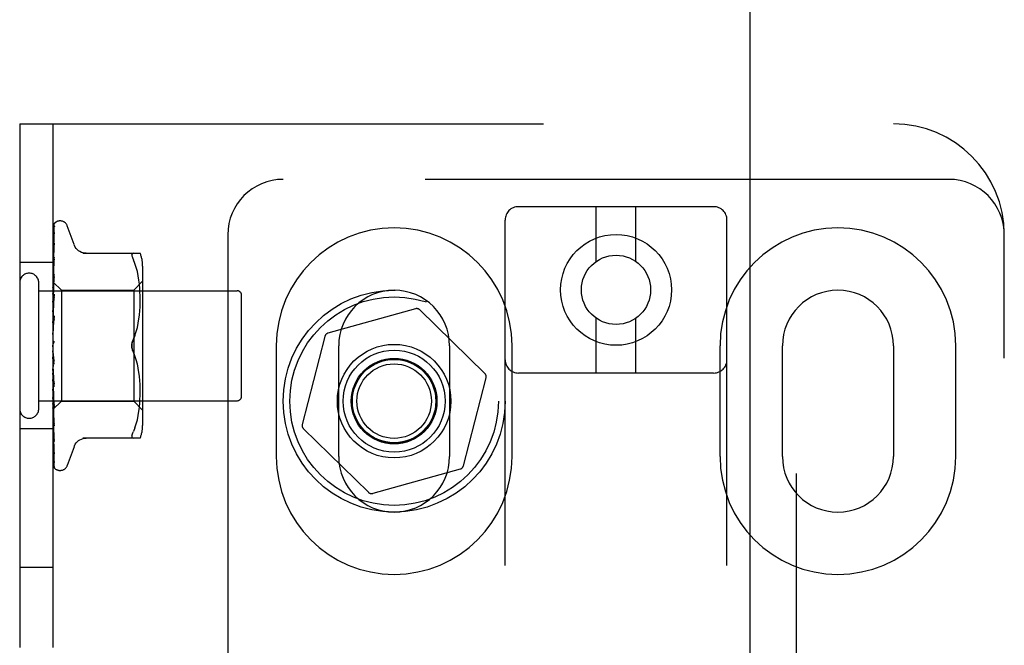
# Model space of a CAD drawing. Header units: inches. Extents: x 0 to 215, y 0 to 139.
# Tile 81 of 103: x 66.18 to 68.4, y 53.58 to 54.99. Entities that reach past the tile are written whole.
import ezdxf

# ---------------------------------------------------------------- set-up
doc = ezdxf.new("R2010")
doc.units = ezdxf.units.IN
doc.header["$LTSCALE"] = 11.804375
doc.header["$MEASUREMENT"] = 0
doc.linetypes.add('HIDDEN', pattern=[0.2, 0.1, -0.1])
doc.layers.add('DEFAULT_2', color=8, linetype='HIDDEN')
doc.layers.add('DOOR_ASSEMBLY', color=7, linetype='CONTINUOUS')

msp = doc.modelspace()

# ---------------------------------------------------------------- linework, layer by layer
at = {"layer": 'DEFAULT_2', "color": 8, "linetype": 'HIDDEN'}
for p, q in [((66.1794, 54.7508), (66.1794, 49.2508)), ((66.1794, 54.7508), (68.1482, 54.7508)), ((66.2544, 54.7508), (66.2544, 49.2508)), ((68.2732, 54.6258), (66.7732, 54.6258)), ((67.7432, 54.5642), (67.3032, 54.5642)), ((67.4782, 54.4404), (67.4782, 54.5642)), ((67.5682, 54.4404), (67.5682, 54.5642)), ((66.2552, 54.3917), (66.2571, 54.5191)), ((66.2587, 54.5276), (66.2587, 54.5275)), ((66.2709, 54.5321), (66.2701, 54.5321)), ((66.302, 54.4788), (66.2866, 54.5211)), ((67.2732, 49.0337), (67.2732, 54.5342)), ((67.7732, 49.0337), (67.7732, 54.5342)), ((66.2552, 54.3841), (66.2571, 54.505)), ((66.2552, 54.3839), (66.2571, 54.5027)), ((66.2571, 54.505), (66.2571, 54.5058)), ((66.6482, 54.5008), (66.6482, 49.5008)), ((68.3982, 49.5008), (68.3982, 54.5008)), ((66.2552, 54.3716), (66.2571, 54.4818)), ((66.2552, 54.3714), (66.2571, 54.4784)), ((66.2571, 54.4821), (66.2563, 54.4766)), ((66.2571, 54.4819), (66.2571, 54.4821)), ((66.2571, 54.4818), (66.2571, 54.4819)), ((66.2571, 54.4784), (66.2571, 54.4786)), ((66.2552, 54.3548), (66.2571, 54.4502)), ((66.2571, 54.4502), (66.2571, 54.4502)), ((66.3217, 54.4592), (66.4509, 54.4592)), ((66.4355, 54.4592), (66.4342, 54.459)), ((66.2544, 54.4383), (66.1794, 54.4383)), ((66.255, 54.4321), (66.2544, 54.4261)), ((66.2559, 54.4397), (66.255, 54.4321)), ((66.2552, 54.3544), (66.2571, 54.4459)), ((66.4391, 54.4361), (66.4355, 54.4446)), ((66.4422, 54.4273), (66.4391, 54.4362)), ((66.4447, 54.4179), (66.4422, 54.4273)), ((66.4564, 54.4304), (66.4564, 54.0712)), ((66.2552, 54.3342), (66.2571, 54.4114)), ((66.2552, 54.3337), (66.2571, 54.4063)), ((66.2571, 54.4114), (66.257, 54.4112)), ((66.4467, 54.4084), (66.4447, 54.418)), ((66.4482, 54.3988), (66.4467, 54.4084)), ((66.2224, 54.1088), (66.2224, 54.3928)), ((66.2544, 54.3951), (66.2552, 54.3943)), ((66.2554, 54.395), (66.2544, 54.3842)), ((66.2544, 54.3879), (66.2552, 54.3842)), ((66.2544, 54.3811), (66.2552, 54.384)), ((66.2552, 54.3943), (66.2552, 54.3943)), ((66.2552, 54.3943), (66.2734, 54.3761)), ((66.2552, 54.3918), (66.2552, 54.3917)), ((66.2552, 54.3917), (66.2552, 54.3918)), ((66.2552, 54.3839), (66.2552, 54.3842)), ((66.2552, 54.3841), (66.2552, 54.384)), ((66.4364, 54.3761), (66.4564, 54.3961)), ((66.4493, 54.3895), (66.4482, 54.3989)), ((66.4501, 54.3805), (66.4493, 54.3895)), ((66.2224, 54.3748), (66.6694, 54.3748)), ((66.2544, 54.3769), (66.2552, 54.3717)), ((66.2544, 54.367), (66.2552, 54.3714)), ((66.257, 54.3665), (66.2544, 54.3376)), ((66.2544, 54.3613), (66.2552, 54.3549)), ((66.2552, 54.3714), (66.2552, 54.3717)), ((66.2552, 54.3716), (66.2552, 54.3714)), ((66.2552, 54.3105), (66.2571, 54.3668)), ((66.2552, 54.31), (66.2571, 54.361)), ((66.2571, 54.3668), (66.257, 54.3665)), ((66.2734, 54.3761), (66.2734, 54.1256)), ((66.2734, 54.3761), (66.4364, 54.3761)), ((66.4364, 54.3761), (66.4364, 54.1256)), ((66.4505, 54.3719), (66.4501, 54.3806)), ((66.4508, 54.3635), (66.4505, 54.372)), ((66.4509, 54.3552), (66.4508, 54.3636)), ((66.6794, 54.1368), (66.6794, 54.3648)), ((66.2544, 54.3487), (66.2552, 54.3545)), ((66.2544, 54.3418), (66.2552, 54.3343)), ((66.2552, 54.3544), (66.2552, 54.3549)), ((66.2552, 54.3548), (66.2552, 54.3545)), ((66.45, 54.3293), (66.4506, 54.3384)), ((66.4506, 54.3382), (66.4508, 54.3469)), ((66.4508, 54.3468), (66.4509, 54.3554)), ((66.2544, 54.3269), (66.2552, 54.3339)), ((66.2544, 54.319), (66.2552, 54.3107)), ((66.257, 54.3176), (66.2544, 54.2878)), ((66.2552, 54.3337), (66.2552, 54.3343)), ((66.2552, 54.3342), (66.2552, 54.3339)), ((66.2552, 54.2846), (66.257, 54.3178)), ((66.257, 54.3178), (66.257, 54.3176)), ((66.4482, 54.3109), (66.4493, 54.3204)), ((66.4493, 54.3202), (66.4501, 54.3295)), ((67.0715, 54.334), (66.8741, 54.2789)), ((67.2276, 54.1881), (67.0812, 54.3315)), ((66.2544, 54.3023), (66.2552, 54.3102)), ((66.2544, 54.2937), (66.2552, 54.2849)), ((66.2552, 54.284), (66.257, 54.3116)), ((66.2552, 54.31), (66.2552, 54.3107)), ((66.2552, 54.3105), (66.2552, 54.3102)), ((66.4447, 54.2921), (66.4467, 54.3016)), ((66.4467, 54.3015), (66.4482, 54.311)), ((67.4782, 54.1892), (67.4782, 54.313)), ((67.5682, 54.1892), (67.5682, 54.313)), ((66.2544, 54.2759), (66.2552, 54.2844)), ((66.2552, 54.284), (66.2552, 54.2849)), ((66.2552, 54.2846), (66.2552, 54.2844)), ((66.4392, 54.274), (66.4355, 54.2654)), ((66.4422, 54.2829), (66.4447, 54.2922)), ((66.8671, 54.2717), (66.8161, 54.0732)), ((66.2544, 54.2668), (66.2552, 54.2579)), ((66.2544, 54.2486), (66.2552, 54.2574)), ((66.2544, 54.2544), (66.2546, 54.2547)), ((66.2552, 54.2562), (66.2551, 54.2561)), ((66.2552, 54.2561), (66.256, 54.2571)), ((66.2553, 54.2563), (66.2552, 54.2562)), ((66.7575, 54.2508), (66.7575, 54.0008)), ((66.8982, 54.0008), (66.8982, 54.2508)), ((67.1482, 54.2508), (67.1482, 54.0008)), ((67.2888, 54.0008), (67.2888, 54.2508)), ((67.7575, 54.2508), (67.7575, 54.0008)), ((67.8982, 54.0008), (67.8982, 54.2508)), ((68.1482, 54.2508), (68.1482, 54.0008)), ((68.2888, 54.0008), (68.2888, 54.2508)), ((66.257, 54.2095), (66.2544, 54.2394)), ((66.2544, 54.2213), (66.2552, 54.2302)), ((66.4392, 54.2277), (66.4355, 54.2363)), ((66.4422, 54.2188), (66.4391, 54.2277)), ((66.2544, 54.2124), (66.2552, 54.2042)), ((66.2571, 54.1649), (66.2552, 54.2044)), ((66.2552, 54.2044), (66.2552, 54.2037)), ((66.2552, 54.2039), (66.2552, 54.2042)), ((66.257, 54.2159), (66.256, 54.224)), ((66.4447, 54.2095), (66.4422, 54.2188)), ((66.4467, 54.2001), (66.4447, 54.2096)), ((66.2544, 54.1951), (66.2552, 54.2037)), ((66.257, 54.1592), (66.2544, 54.1888)), ((66.2544, 54.1868), (66.2552, 54.1793)), ((66.2571, 54.159), (66.2552, 54.2039)), ((66.4482, 54.1907), (66.4467, 54.2002)), ((66.4493, 54.1813), (66.4482, 54.1908)), ((67.7432, 54.1892), (67.3032, 54.1892)), ((66.2544, 54.1709), (66.2552, 54.1789)), ((66.2544, 54.1635), (66.2552, 54.1571)), ((66.2571, 54.1174), (66.2552, 54.1795)), ((66.2552, 54.1795), (66.2552, 54.1791)), ((66.2552, 54.179), (66.2552, 54.1793)), ((66.2552, 54.1791), (66.2552, 54.1789)), ((66.2571, 54.112), (66.2552, 54.179)), ((66.4501, 54.1722), (66.4493, 54.1815)), ((66.4506, 54.1633), (66.45, 54.1724)), ((66.4508, 54.1547), (66.4506, 54.1635)), ((67.1793, 53.9799), (67.2303, 54.1785)), ((66.2544, 54.1497), (66.2552, 54.1567)), ((66.2544, 54.1433), (66.2552, 54.1382)), ((66.2544, 54.1403), (66.2554, 54.1292)), ((66.2544, 54.132), (66.2552, 54.1379)), ((66.2571, 54.0748), (66.2552, 54.1572)), ((66.2552, 54.1572), (66.2552, 54.1567)), ((66.2552, 54.1568), (66.2552, 54.1571)), ((66.2571, 54.07), (66.2552, 54.1568)), ((66.2571, 54.0386), (66.2552, 54.1383)), ((66.2552, 54.1383), (66.2552, 54.1379)), ((66.2552, 54.1379), (66.2552, 54.1382)), ((66.2571, 54.0347), (66.2552, 54.1379)), ((66.257, 54.1592), (66.2571, 54.1589)), ((66.4505, 54.1297), (66.4508, 54.1382)), ((66.4509, 54.1463), (66.4508, 54.1549)), ((66.4508, 54.138), (66.4509, 54.1465)), ((66.2224, 54.1268), (66.6694, 54.1268)), ((66.2544, 54.1271), (66.2552, 54.1234)), ((66.2544, 54.1066), (66.2734, 54.1256)), ((66.2544, 54.1187), (66.2552, 54.1232)), ((66.2571, 54.01), (66.2552, 54.1235)), ((66.2552, 54.1235), (66.2552, 54.1232)), ((66.2552, 54.1232), (66.2552, 54.1234)), ((66.2571, 54.0072), (66.2552, 54.1232)), ((66.2554, 54.1292), (66.257, 54.1122)), ((66.2734, 54.1256), (66.4364, 54.1256)), ((66.4364, 54.1256), (66.4564, 54.1056)), ((66.4493, 54.1122), (66.4501, 54.1212)), ((66.4501, 54.1211), (66.4505, 54.1298)), ((66.2544, 54.1101), (66.2552, 54.1131)), ((66.2544, 54.0958), (66.255, 54.0895)), ((66.2571, 53.9902), (66.2552, 54.1133)), ((66.2552, 54.1133), (66.2552, 54.1131)), ((66.2552, 54.1131), (66.2552, 54.1132)), ((66.2571, 53.9884), (66.2552, 54.1131)), ((66.2571, 53.9792), (66.2552, 54.1081)), ((66.2552, 54.1081), (66.2552, 54.108)), ((66.2552, 54.108), (66.2552, 54.108)), ((66.257, 54.1122), (66.2571, 54.112)), ((66.4447, 54.0837), (66.4467, 54.0933)), ((66.4467, 54.0933), (66.4482, 54.1029)), ((66.4482, 54.1028), (66.4493, 54.1122)), ((66.255, 54.0895), (66.2558, 54.0815)), ((66.2558, 54.0815), (66.257, 54.0702)), ((66.4391, 54.0655), (66.4422, 54.0744)), ((66.4422, 54.0744), (66.4447, 54.0838)), ((66.2544, 54.0633), (66.1794, 54.0633)), ((66.257, 54.0702), (66.2571, 54.0701)), ((66.4391, 54.0656), (66.4355, 54.0571)), ((66.8188, 54.0636), (66.9652, 53.9202)), ((66.2554, 54.0478), (66.2563, 54.0407)), ((66.2563, 54.0407), (66.2571, 54.0346)), ((66.257, 54.0388), (66.2571, 54.0385)), ((66.2571, 54.0346), (66.2571, 54.0347)), ((66.4509, 54.0425), (66.3217, 54.0425)), ((66.2571, 54.0067), (66.2571, 54.0072)), ((66.302, 54.0228), (66.2866, 53.9806)), ((66.2709, 53.9696), (66.2701, 53.9696)), ((67.1723, 53.9728), (66.9749, 53.9177)), ((66.2544, 53.7508), (66.1794, 53.7508))]:
    msp.add_line(p, q, dxfattribs=at)
for points in [[(66.2589, 54.5277), (66.258, 54.5269), (66.2572, 54.5258), (66.2565, 54.5246), (66.2559, 54.5234), (66.2553, 54.5222), (66.2549, 54.5209), (66.2544, 54.5194)], [(66.2584, 54.5272), (66.2583, 54.5271), (66.2581, 54.527), (66.258, 54.5268), (66.2579, 54.5267), (66.2577, 54.5265), (66.2575, 54.5263), (66.2574, 54.5261), (66.2572, 54.5259), (66.257, 54.5257), (66.2569, 54.5254), (66.2567, 54.5252), (66.2565, 54.5249), (66.2563, 54.5247), (66.2561, 54.5244), (66.256, 54.5241), (66.2558, 54.5238), (66.2556, 54.5235), (66.2554, 54.5232), (66.2553, 54.5229), (66.2551, 54.5225), (66.2549, 54.5222), (66.2548, 54.5218), (66.2546, 54.5215), (66.2545, 54.5211), (66.2544, 54.5209)], [(66.2573, 54.5208), (66.257, 54.5197), (66.2565, 54.5181), (66.256, 54.5163), (66.2556, 54.5146), (66.2551, 54.5127), (66.2547, 54.5107), (66.2544, 54.5091)], [(66.2568, 54.5187), (66.2565, 54.5183), (66.2562, 54.5177), (66.2559, 54.5172), (66.2555, 54.5166), (66.2552, 54.5159), (66.2549, 54.5152), (66.2546, 54.5145), (66.2544, 54.5139)], [(66.2552, 54.3943), (66.2571, 54.5234), (66.2571, 54.5238), (66.2571, 54.5242), (66.2572, 54.5246), (66.2573, 54.525), (66.2574, 54.5253), (66.2575, 54.5257), (66.2576, 54.526), (66.2578, 54.5263), (66.258, 54.5266), (66.2581, 54.5268), (66.2583, 54.5271), (66.2585, 54.5273), (66.2586, 54.5274), (66.2587, 54.5275), (66.2587, 54.5276), (66.2587, 54.5276)], [(66.2575, 54.5199), (66.2575, 54.52), (66.2575, 54.5199), (66.2574, 54.5198), (66.2572, 54.5195), (66.2568, 54.5187)], [(66.2571, 54.5191), (66.2571, 54.5196), (66.2572, 54.5202), (66.2573, 54.5207), (66.2573, 54.5208)], [(66.2571, 54.5179), (66.2571, 54.5183), (66.2572, 54.5188), (66.2573, 54.5193), (66.2574, 54.5197), (66.2575, 54.5199), (66.2575, 54.5199)], [(66.2587, 54.5275), (66.2586, 54.5274), (66.2584, 54.5272)], [(66.2571, 54.5058), (66.2568, 54.5041), (66.2563, 54.5017), (66.2559, 54.4992), (66.2555, 54.4967), (66.2551, 54.4941), (66.2547, 54.4915), (66.2544, 54.4896)], [(66.2562, 54.5016), (66.2559, 54.501), (66.2556, 54.5003), (66.2553, 54.4997), (66.2549, 54.499), (66.2547, 54.4982), (66.2544, 54.4976)], [(66.2572, 54.5035), (66.2572, 54.5035), (66.2572, 54.5036), (66.2572, 54.5035), (66.2571, 54.5033), (66.2569, 54.503), (66.2567, 54.5026), (66.2562, 54.5016)], [(66.2571, 54.5027), (66.2571, 54.503), (66.2571, 54.5034), (66.2572, 54.5035)], [(66.2571, 54.4786), (66.2571, 54.4786), (66.257, 54.4784), (66.2569, 54.478), (66.2567, 54.4776), (66.2565, 54.4771), (66.2562, 54.4765), (66.2559, 54.4758), (66.2555, 54.4751), (66.2552, 54.4743), (66.2548, 54.4734), (66.2545, 54.4726), (66.2544, 54.4724)], [(66.2563, 54.4766), (66.2559, 54.4734), (66.2554, 54.4702), (66.255, 54.4669), (66.2547, 54.4637), (66.2544, 54.4617)], [(66.3295, 54.4592), (66.3259, 54.4594), (66.3222, 54.4601), (66.3187, 54.4613), (66.3153, 54.4629), (66.3121, 54.465), (66.3093, 54.4674), (66.3067, 54.4702), (66.3046, 54.4732), (66.3029, 54.4764), (66.3021, 54.4784)], [(66.2571, 54.4502), (66.2567, 54.4474), (66.2559, 54.4397)], [(66.4322, 54.4566), (66.4321, 54.4553), (66.4322, 54.4537), (66.4326, 54.4519), (66.4333, 54.4498), (66.4342, 54.4474), (66.4355, 54.4446)], [(66.4322, 54.4566), (66.4326, 54.4576), (66.4333, 54.4585), (66.4342, 54.459)], [(66.2553, 54.4414), (66.255, 54.4406), (66.2546, 54.4397), (66.2544, 54.4392)], [(66.2571, 54.4459), (66.257, 54.4458), (66.257, 54.4456), (66.2569, 54.4452), (66.2568, 54.4447), (66.2565, 54.4441), (66.2563, 54.4435), (66.256, 54.4428), (66.2553, 54.4414)], [(66.257, 54.4112), (66.2567, 54.408), (66.2554, 54.395)], [(66.2571, 54.4063), (66.257, 54.4059), (66.2569, 54.4055), (66.2568, 54.4049), (66.2566, 54.4042), (66.2563, 54.4035), (66.2559, 54.4028)], [(66.2559, 54.4028), (66.2552, 54.4012), (66.2548, 54.4003), (66.2545, 54.3995), (66.2544, 54.3993)], [(66.2544, 54.3948), (66.2546, 54.3947), (66.2548, 54.3946), (66.255, 54.3945), (66.2552, 54.3943)], [(66.2544, 54.3939), (66.2546, 54.3934), (66.2548, 54.3929), (66.255, 54.3924), (66.2552, 54.3918)], [(66.2544, 54.3931), (66.2547, 54.3927), (66.2549, 54.3924), (66.2551, 54.3921), (66.2552, 54.3919), (66.2552, 54.3918), (66.2552, 54.3918)], [(66.2544, 54.3918), (66.2547, 54.3917), (66.2549, 54.3916), (66.2551, 54.3915), (66.2552, 54.3916), (66.2552, 54.3917)], [(66.2544, 54.3905), (66.2546, 54.3908), (66.2548, 54.3911), (66.255, 54.3914), (66.2552, 54.3917)], [(66.2544, 54.386), (66.2547, 54.3855), (66.2549, 54.3851), (66.2551, 54.3847), (66.2552, 54.3844), (66.2552, 54.3842), (66.2552, 54.3841)], [(66.2544, 54.3835), (66.2547, 54.3834), (66.2549, 54.3835), (66.2551, 54.3836), (66.2552, 54.3837), (66.2552, 54.3839)], [(66.2544, 54.374), (66.2547, 54.3734), (66.2549, 54.373), (66.2551, 54.3725), (66.2552, 54.3721), (66.2552, 54.3717), (66.2552, 54.3716)], [(66.2544, 54.3704), (66.2547, 54.3704), (66.2549, 54.3706), (66.2551, 54.3708), (66.2552, 54.371), (66.2552, 54.3714)], [(66.2571, 54.361), (66.257, 54.3609), (66.257, 54.3604), (66.2568, 54.3597), (66.2566, 54.359), (66.2564, 54.3583), (66.256, 54.3576), (66.2557, 54.3569)], [(66.2544, 54.3575), (66.2547, 54.3569), (66.2549, 54.3564), (66.2551, 54.3559), (66.2552, 54.3554), (66.2552, 54.3549), (66.2552, 54.3548)], [(66.2557, 54.3569), (66.255, 54.3555), (66.2547, 54.3549), (66.2544, 54.3542)], [(66.2544, 54.3529), (66.2547, 54.3531), (66.2549, 54.3534), (66.2551, 54.3537), (66.2552, 54.354), (66.2552, 54.3544)], [(66.2544, 54.3372), (66.2547, 54.3366), (66.2549, 54.336), (66.2551, 54.3354), (66.2552, 54.3349), (66.2552, 54.3343), (66.2552, 54.3342)], [(66.2544, 54.3318), (66.2547, 54.3321), (66.2549, 54.3324), (66.2551, 54.3328), (66.2552, 54.3333), (66.2552, 54.3337)], [(66.2544, 54.3138), (66.2547, 54.3132), (66.2549, 54.3125), (66.2551, 54.3119), (66.2552, 54.3113), (66.2552, 54.3108), (66.2552, 54.3105)], [(66.2544, 54.3077), (66.2547, 54.3081), (66.2549, 54.3086), (66.2551, 54.3091), (66.2552, 54.3096), (66.2552, 54.31)], [(66.2548, 54.3063), (66.2546, 54.3058), (66.2544, 54.3055)], [(66.257, 54.3117), (66.257, 54.3115), (66.2569, 54.3109), (66.2568, 54.3102), (66.2566, 54.3096), (66.2563, 54.3089), (66.256, 54.3083), (66.2557, 54.3078), (66.2554, 54.3073), (66.2548, 54.3063)], [(66.2544, 54.2881), (66.2547, 54.2875), (66.2549, 54.2869), (66.2551, 54.2862), (66.2552, 54.2856), (66.2552, 54.285), (66.2552, 54.2846)], [(66.2544, 54.2816), (66.2547, 54.2821), (66.2549, 54.2826), (66.2551, 54.2832), (66.2552, 54.2837), (66.2552, 54.284)], [(66.4355, 54.2654), (66.4391, 54.274), (66.4422, 54.2829)], [(66.2544, 54.261), (66.2547, 54.2605), (66.2549, 54.2599), (66.2551, 54.2593), (66.2552, 54.2586), (66.2552, 54.258), (66.2552, 54.2574)], [(66.2551, 54.2561), (66.255, 54.256), (66.255, 54.2559), (66.2549, 54.2558), (66.2548, 54.2557), (66.2546, 54.2555), (66.2545, 54.2553), (66.2544, 54.2552)], [(66.2546, 54.2547), (66.2547, 54.2549), (66.2549, 54.2555), (66.2551, 54.2561), (66.2552, 54.2567), (66.2552, 54.2573), (66.2552, 54.2579)], [(66.2546, 54.2547), (66.2548, 54.2552), (66.255, 54.2556), (66.2553, 54.256), (66.2555, 54.2564), (66.2558, 54.2568), (66.256, 54.2571)], [(66.256, 54.2571), (66.2559, 54.2571), (66.2558, 54.2569), (66.2557, 54.2568), (66.2557, 54.2567), (66.2556, 54.2566), (66.2555, 54.2566), (66.2555, 54.2565), (66.2554, 54.2564), (66.2554, 54.2564), (66.2553, 54.2563), (66.2553, 54.2563)], [(66.256, 54.2571), (66.2562, 54.2575), (66.2564, 54.2579), (66.2566, 54.2583), (66.2568, 54.2589), (66.2569, 54.2594), (66.257, 54.26), (66.2571, 54.2606), (66.257, 54.2612)], [(66.4355, 54.2654), (66.4345, 54.263), (66.4336, 54.2606), (66.4329, 54.2581), (66.4324, 54.2557), (66.4322, 54.2532), (66.4321, 54.2508)], [(66.4321, 54.2508), (66.4321, 54.2527), (66.4323, 54.2547), (66.4326, 54.2566), (66.433, 54.2585)], [(66.4321, 54.2508), (66.4322, 54.2485), (66.4324, 54.246), (66.4329, 54.2435), (66.4336, 54.2411), (66.4345, 54.2386), (66.4355, 54.2363)], [(66.433, 54.2432), (66.4327, 54.2447), (66.4324, 54.2463), (66.4322, 54.2478), (66.4321, 54.2493), (66.4321, 54.2508)], [(66.4335, 54.2604), (66.4341, 54.2622), (66.4348, 54.2638), (66.4355, 54.2654)], [(66.2544, 54.2336), (66.2547, 54.2331), (66.2549, 54.2326), (66.2551, 54.232), (66.2552, 54.2314)], [(66.2544, 54.227), (66.2547, 54.2276), (66.2549, 54.2282), (66.2551, 54.2288), (66.2552, 54.2295), (66.2552, 54.2301), (66.2552, 54.2307)], [(66.2552, 54.2314), (66.2552, 54.2308), (66.2552, 54.2302)], [(66.256, 54.224), (66.2554, 54.2291), (66.2552, 54.2314)], [(66.4355, 54.2363), (66.4349, 54.2375), (66.4344, 54.2388), (66.4339, 54.2402), (66.4334, 54.2417)], [(66.2544, 54.2213), (66.2545, 54.2211), (66.2548, 54.2207), (66.255, 54.2204), (66.2553, 54.22), (66.2555, 54.2196), (66.2558, 54.2192), (66.2561, 54.2187), (66.2563, 54.2182), (66.2566, 54.2176), (66.2568, 54.217), (66.257, 54.2163), (66.257, 54.2159)], [(66.2544, 54.2068), (66.2547, 54.2064), (66.2549, 54.2059), (66.2551, 54.2054), (66.2552, 54.2048), (66.2552, 54.2044)], [(66.2544, 54.2005), (66.2547, 54.2011), (66.2549, 54.2018), (66.2551, 54.2024), (66.2552, 54.203), (66.2552, 54.2036), (66.2552, 54.2039)], [(66.2544, 54.1816), (66.2547, 54.1813), (66.2549, 54.1809), (66.255, 54.1805), (66.2551, 54.1801), (66.2552, 54.1796), (66.2552, 54.1795)], [(66.2544, 54.1758), (66.2547, 54.1765), (66.2549, 54.1771), (66.2551, 54.1777), (66.2552, 54.1783), (66.2552, 54.1788), (66.2552, 54.179)], [(66.2544, 54.1715), (66.2545, 54.1713), (66.2548, 54.1707), (66.2551, 54.1701), (66.2554, 54.1695), (66.2558, 54.1689), (66.2561, 54.1683), (66.2564, 54.1676), (66.2566, 54.1669), (66.2569, 54.1662), (66.257, 54.1655), (66.2571, 54.1649)], [(66.2544, 54.1589), (66.2547, 54.1587), (66.2549, 54.1584), (66.2551, 54.158), (66.2552, 54.1576), (66.2552, 54.1572)], [(66.2544, 54.1539), (66.2547, 54.1545), (66.2549, 54.1551), (66.2551, 54.1556), (66.2552, 54.1561), (66.2552, 54.1566), (66.2552, 54.1568)], [(66.2544, 54.1395), (66.2547, 54.1394), (66.2549, 54.1392), (66.2551, 54.1389), (66.2552, 54.1386), (66.2552, 54.1383)], [(66.2544, 54.1354), (66.2547, 54.136), (66.2549, 54.1365), (66.2551, 54.137), (66.2552, 54.1374), (66.2552, 54.1379), (66.2552, 54.1379)], [(66.2544, 54.1243), (66.2548, 54.1235), (66.2551, 54.1228)], [(66.2544, 54.1242), (66.2547, 54.1242), (66.2549, 54.1241), (66.2551, 54.1239), (66.2552, 54.1237), (66.2552, 54.1235)], [(66.2544, 54.1211), (66.2547, 54.1216), (66.2549, 54.1221), (66.2551, 54.1225), (66.2552, 54.1229), (66.2552, 54.1232), (66.2552, 54.1232)], [(66.2551, 54.1228), (66.2558, 54.1213), (66.2562, 54.1206), (66.2565, 54.1199), (66.2567, 54.1192), (66.2569, 54.1185), (66.257, 54.118), (66.257, 54.1176), (66.2571, 54.1174)], [(66.2544, 54.1153), (66.2546, 54.1147), (66.2548, 54.1142), (66.255, 54.1137), (66.2552, 54.1132)], [(66.2544, 54.1134), (66.2547, 54.1135), (66.2549, 54.1135), (66.2551, 54.1135), (66.2552, 54.1134), (66.2552, 54.1133)], [(66.2544, 54.1115), (66.2547, 54.1119), (66.2549, 54.1123), (66.2551, 54.1126), (66.2552, 54.1129), (66.2552, 54.1131), (66.2552, 54.1131)], [(66.2544, 54.1084), (66.2546, 54.1083), (66.2548, 54.1081), (66.255, 54.1081), (66.2552, 54.108)], [(66.2544, 54.1076), (66.2547, 54.1078), (66.2549, 54.108), (66.2551, 54.108), (66.2552, 54.1081), (66.2552, 54.1081), (66.2552, 54.1081)], [(66.2544, 54.1067), (66.2546, 54.1069), (66.2548, 54.1073), (66.255, 54.1076), (66.2552, 54.108)], [(66.2544, 54.107), (66.2547, 54.1073), (66.2549, 54.1075), (66.2551, 54.1077), (66.2552, 54.1079), (66.2552, 54.108), (66.2552, 54.108)], [(66.2544, 54.0817), (66.2546, 54.0812), (66.2549, 54.0804), (66.2553, 54.0796), (66.2559, 54.0782)], [(66.2559, 54.0782), (66.2562, 54.0775), (66.2565, 54.0769), (66.2567, 54.0763), (66.2569, 54.0757), (66.257, 54.0753), (66.257, 54.075), (66.2571, 54.0748)], [(66.2544, 54.0569), (66.2546, 54.0548), (66.2554, 54.0478)], [(66.4322, 54.048), (66.4326, 54.0498), (66.4333, 54.0519), (66.4342, 54.0543), (66.4355, 54.0571)], [(66.2544, 54.045), (66.2547, 54.0443), (66.255, 54.0435), (66.2554, 54.0426), (66.2557, 54.0419), (66.256, 54.0411), (66.2563, 54.0405), (66.2566, 54.0399), (66.2568, 54.0394), (66.257, 54.0389), (66.257, 54.0388)], [(66.3021, 54.0233), (66.3029, 54.0252), (66.3046, 54.0285), (66.3067, 54.0315), (66.3093, 54.0343), (66.3121, 54.0367), (66.3153, 54.0388), (66.3187, 54.0404), (66.3222, 54.0416), (66.3259, 54.0423), (66.3295, 54.0425)], [(66.4322, 54.048), (66.4321, 54.0464), (66.4322, 54.0451), (66.4326, 54.044), (66.4333, 54.0432), (66.4342, 54.0427), (66.4355, 54.0425)], [(66.2544, 54.025), (66.2547, 54.0231), (66.2551, 54.0201), (66.2555, 54.0172), (66.2559, 54.0143), (66.2563, 54.0115), (66.2568, 54.0087), (66.2571, 54.0067)], [(66.2544, 54.0157), (66.2546, 54.0151), (66.2549, 54.0143), (66.2552, 54.0136), (66.2556, 54.0128), (66.2559, 54.0122), (66.2565, 54.011)], [(66.2565, 54.011), (66.2567, 54.0105), (66.2569, 54.0101), (66.257, 54.0098), (66.2571, 54.0097)], [(66.2571, 54.0097), (66.2571, 54.0096), (66.2571, 54.0095), (66.2571, 54.0096), (66.2571, 54.0098), (66.2571, 54.01)], [(66.2544, 54.0012), (66.2547, 53.9995), (66.2551, 53.9972), (66.2555, 53.995), (66.2559, 53.9928), (66.2564, 53.9907), (66.2569, 53.9887), (66.2572, 53.9873)], [(66.2544, 53.9948), (66.2545, 53.9945), (66.2548, 53.9938), (66.255, 53.9932), (66.2553, 53.9926), (66.2556, 53.992), (66.2559, 53.9914), (66.2562, 53.9909), (66.2564, 53.9904), (66.2569, 53.9895)], [(66.2544, 53.9863), (66.2548, 53.9847), (66.2552, 53.983), (66.2557, 53.9815), (66.2562, 53.98), (66.2567, 53.9787), (66.2573, 53.9774), (66.2577, 53.9765)], [(66.2544, 53.9831), (66.2545, 53.9828), (66.2548, 53.9822), (66.255, 53.9815), (66.2553, 53.9809), (66.2556, 53.9803), (66.2559, 53.9798), (66.2562, 53.9793), (66.2565, 53.9788), (66.2568, 53.9784), (66.2571, 53.978), (66.2573, 53.9776), (66.2578, 53.977)], [(66.2569, 53.9895), (66.2571, 53.9892), (66.2572, 53.989)], [(66.2572, 53.989), (66.2572, 53.989), (66.2573, 53.9888), (66.2573, 53.9888), (66.2573, 53.9889), (66.2572, 53.9891), (66.2571, 53.9895), (66.2571, 53.9899), (66.2571, 53.9902)], [(66.2572, 53.9873), (66.2572, 53.9875), (66.2571, 53.988), (66.2571, 53.9884)], [(66.2544, 53.9806), (66.2548, 53.9797), (66.2552, 53.9788), (66.2552, 53.9787)], [(66.2578, 53.977), (66.2578, 53.9769), (66.2579, 53.9769), (66.2579, 53.9769), (66.2578, 53.9771), (66.2576, 53.9774), (66.2575, 53.9777), (66.2573, 53.9782), (66.2572, 53.9788), (66.2571, 53.9794), (66.2571, 53.9798)], [(66.2577, 53.9765), (66.2576, 53.9768), (66.2574, 53.9773), (66.2572, 53.9779), (66.2571, 53.9786), (66.2571, 53.9792)]]:
    msp.add_lwpolyline(points, dxfattribs=at)
for centre, radius in [((67.5232, 54.3767), 0.125), ((67.5232, 54.3767), 0.078), ((67.0232, 54.1258), 0.25), ((67.0232, 54.1258), 0.235), ((67.0232, 54.1258), 0.128), ((67.0232, 54.1258), 0.115), ((67.0232, 54.1258), 0.0965), ((67.0232, 54.1258), 0.095), ((67.0232, 54.1258), 0.094), ((67.0232, 54.1258), 0.084)]:
    msp.add_circle(centre, radius, dxfattribs=at)
for centre, radius, start, end in [((68.1482, 54.5008), 0.25, 0, 90), ((66.7732, 54.5008), 0.125, 90, 180), ((68.2732, 54.5008), 0.125, 0, 90), ((67.3032, 54.5342), 0.03, 90, 180), ((67.7432, 54.5342), 0.03, 0, 90), ((66.2701, 54.5154), 0.0167, 90, 132.2353), ((66.2709, 54.5154), 0.0167, 20, 90), ((67.0232, 54.2508), 0.2656, 0, 180), ((68.0232, 54.2508), 0.2656, 0, 180), ((66.3789, 54.4304), 0.0776, 0, 22.0761), ((66.2009, 54.3928), 0.0215, 360, 180), ((66.6694, 54.3648), 0.01, 360, 90), ((67.0232, 54.2508), 0.125, 0, 180), ((68.0232, 54.2508), 0.125, 0, 180), ((67.0742, 54.3244), 0.01, 45.598, 105.5937), ((66.8767, 54.2693), 0.01, 105.5983, 165.5941), ((67.3032, 54.2192), 0.03, 180, 270), ((67.7432, 54.2192), 0.03, 270, 360), ((67.2206, 54.1809), 0.01, 345.5987, 45.5935), ((66.6694, 54.1368), 0.01, 270, 0), ((66.2009, 54.1088), 0.0215, 180, 0), ((66.3789, 54.0712), 0.0776, 337.9239, 360), ((66.8258, 54.0707), 0.01, 165.5987, 225.5935), ((67.0232, 54.0008), 0.2656, 180, 360), ((67.0232, 54.0008), 0.125, 180, 360), ((68.0232, 54.0008), 0.2656, 180, 360), ((68.0232, 54.0008), 0.125, 180, 360), ((66.2701, 53.9863), 0.0167, 207.1488, 270), ((66.2709, 53.9863), 0.0167, 270, 340), ((67.1696, 53.9824), 0.01, 285.5983, 345.5941), ((66.9722, 53.9273), 0.01, 225.598, 285.5937)]:
    msp.add_arc(centre, radius, start, end, dxfattribs=at)
at = {"layer": 'DOOR_ASSEMBLY', "color": 8, "linetype": 'HIDDEN'}
msp.add_line((67.9294, 63.4058), (67.9294, 40.5958), dxfattribs=at)
at = {"layer": 'DOOR_ASSEMBLY', "color": 3, "linetype": 'Continuous'}
msp.add_line((67.8254, 40.7508), (67.8254, 63.2508), dxfattribs=at)

doc.saveas('drawing.dxf')
